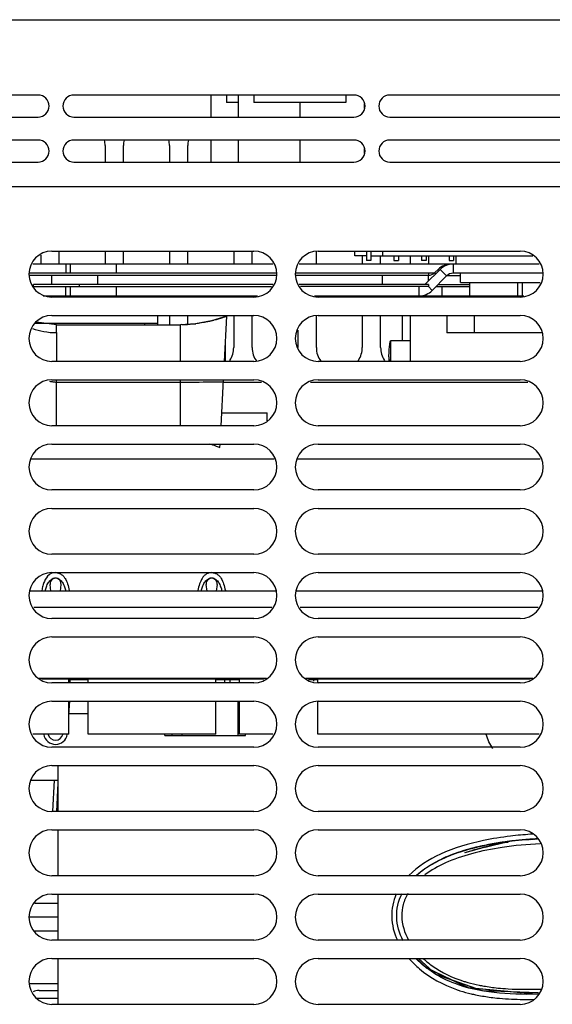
# Model space of a CAD drawing. Header units: millimetres. Extents: x 0 to 2100, y 0 to 1500.
# Tile 38 of 45: x 857 to 915, y 1217 to 1324. Entities that reach past the tile are written whole.
import ezdxf

# ---------------------------------------------------------------- set-up
doc = ezdxf.new("R2010")
doc.units = ezdxf.units.MM
doc.header["$LTSCALE"] = 115.5
doc.layers.get('0').update_dxf_attribs({"linetype": 'CONTINUOUS'})
for name, color, linetype in [('002_AXIS', 7, 'CONTINUOUS'), ('00_COMPONENTS', 7, 'CONTINUOUS'), ('010_SHEET_METAL_PART', 7, 'CONTINUOUS'), ('06_SURFS', 7, 'CONTINUOUS'), ('WIRES', 7, 'CONTINUOUS')]:
    doc.layers.add(name, color=color, linetype=linetype)

msp = doc.modelspace()

# ---------------------------------------------------------------- linework, layer by layer
at = {"color": 7, "linetype": 'CONTINUOUS'}
for p, q in [((877.67, 1316.06), (877.67, 1313.66)), ((879.37, 1316.06), (879.37, 1315.26)), ((880.67, 1316.06), (880.67, 1313.66)), ((882.37, 1316.06), (882.37, 1315.26)), ((892.37, 1316.06), (892.37, 1315.26)), ((894.37, 1315.11), (894.37, 1314.62)), ((877.67, 1311.16), (877.67, 1308.76)), ((880.67, 1311.16), (880.67, 1308.76)), ((894.37, 1310.21), (894.37, 1309.72)), ((968.87, 1306.06), (657.87, 1306.06)), ((860.37, 1299.06), (882.37, 1299.06)), ((889.37, 1299.06), (911.37, 1299.06)), ((893.37, 1298.56), (893.37, 1299.06)), ((894.62, 1298.56), (893.37, 1298.56)), ((894.62, 1299.06), (894.62, 1298.06)), ((895.12, 1299.06), (895.12, 1298.06)), ((895.12, 1298.56), (912.74, 1298.56)), ((896.37, 1299.06), (896.37, 1298.56)), ((897.62, 1298.56), (897.62, 1298.06)), ((898.12, 1298.56), (898.12, 1298.06)), ((900.62, 1298.56), (900.62, 1298.06)), ((901.12, 1298.56), (901.12, 1298.06)), ((901.37, 1298.56), (901.37, 1297.66)), ((903.62, 1298.56), (903.62, 1298.06)), ((904.12, 1298.56), (904.12, 1298.06)), ((904.37, 1298.56), (904.37, 1297.66)), ((884.44, 1297.66), (858.29, 1297.66)), ((862.37, 1297.66), (862.37, 1296.66)), ((903.84, 1297.66), (887.29, 1297.66)), ((895.12, 1298.06), (894.62, 1298.06)), ((897.62, 1298.06), (898.12, 1298.06)), ((901.12, 1298.06), (900.62, 1298.06)), ((903.62, 1298.06), (904.12, 1298.06)), ((913.44, 1297.66), (904.07, 1297.66)), ((884.83, 1296.66), (857.9, 1296.66)), ((884.83, 1296.43), (857.9, 1296.43)), ((860.37, 1295.43), (860.37, 1296.43)), ((901.99, 1296.66), (886.9, 1296.66)), ((901.37, 1296.43), (886.9, 1296.43)), ((902.65, 1297.08), (901.07, 1295.5)), ((901.37, 1296.66), (901.37, 1296.43)), ((903.36, 1296.37), (901.78, 1294.79)), ((902.07, 1296.73), (902.42, 1297.08)), ((903.44, 1296.43), (904.87, 1296.43)), ((913.83, 1296.66), (904.07, 1296.66)), ((904.87, 1295.66), (904.87, 1296.66)), ((884.43, 1295.43), (858.37, 1295.43)), ((858.37, 1295.2), (858.37, 1295.43)), ((858.37, 1295.2), (884.29, 1295.2)), ((862.37, 1295.2), (862.37, 1294.2)), ((901.37, 1295.43), (887.31, 1295.43)), ((901.37, 1295.2), (887.44, 1295.2)), ((901.37, 1295.43), (901.37, 1295.2)), ((902.19, 1295.2), (905.87, 1295.2)), ((902.42, 1295.43), (905.87, 1295.43)), ((902.87, 1294.2), (902.87, 1295.2)), ((904.87, 1295.66), (913.56, 1295.66)), ((905.87, 1294.2), (905.87, 1295.66)), ((911.12, 1294.2), (911.12, 1295.66)), ((911.62, 1294.2), (911.62, 1295.66)), ((859.42, 1294.2), (882.75, 1294.2)), ((882.37, 1294.06), (860.37, 1294.06)), ((888.98, 1294.2), (911.75, 1294.2)), ((911.37, 1294.06), (889.37, 1294.06)), ((860.37, 1292.06), (882.37, 1292.06)), ((871.87, 1292.06), (871.87, 1291.06)), ((889.37, 1292.06), (911.37, 1292.06)), ((898.52, 1292.06), (898.52, 1289.31)), ((903.37, 1292.06), (903.37, 1290.16)), ((906.37, 1292.06), (906.37, 1290.16)), ((871.87, 1291.2), (858.6, 1291.2)), ((870.47, 1291.2), (870.47, 1291.06)), ((882.37, 1287.06), (860.37, 1287.06)), ((911.37, 1287.06), (889.37, 1287.06)), ((860.37, 1285.06), (882.37, 1285.06)), ((889.37, 1285.06), (911.37, 1285.06)), ((882.37, 1280.06), (860.37, 1280.06)), ((911.37, 1280.06), (889.37, 1280.06)), ((860.37, 1278.06), (882.37, 1278.06)), ((889.37, 1278.06), (911.37, 1278.06)), ((882.37, 1273.06), (860.37, 1273.06)), ((911.37, 1273.06), (889.37, 1273.06)), ((860.37, 1271.06), (882.37, 1271.06)), ((889.37, 1271.06), (911.37, 1271.06)), ((882.37, 1266.06), (860.37, 1266.06)), ((911.37, 1266.06), (889.37, 1266.06)), ((860.37, 1264.06), (882.37, 1264.06)), ((889.37, 1264.06), (911.37, 1264.06)), ((860.27, 1262.06), (860.17, 1262.78)), ((861.36, 1262.78), (861.26, 1262.06)), ((877.27, 1262.06), (877.17, 1262.78)), ((878.36, 1262.78), (878.26, 1262.06)), ((882.37, 1259.06), (860.37, 1259.06)), ((911.37, 1259.06), (889.37, 1259.06)), ((860.37, 1257.06), (882.37, 1257.06)), ((889.37, 1257.06), (911.37, 1257.06)), ((883.47, 1252.46), (859.27, 1252.46)), ((862.22, 1252.06), (862.22, 1252.46)), ((862.41, 1252.06), (862.34, 1252.46)), ((864.32, 1252.06), (864.32, 1252.46)), ((878.22, 1252.06), (878.22, 1252.46)), ((880.82, 1252.06), (880.82, 1252.46)), ((912.47, 1252.46), (888.27, 1252.46)), ((889.32, 1252.08), (889.32, 1252.46)), ((882.37, 1252.06), (860.37, 1252.06)), ((911.37, 1252.06), (889.37, 1252.06)), ((860.37, 1250.06), (882.37, 1250.06)), ((862.22, 1246.46), (862.22, 1250.06)), ((862.22, 1248.55), (862.33, 1250.06)), ((864.32, 1246.46), (864.32, 1250.06)), ((878.22, 1246.46), (878.22, 1250.06)), ((880.82, 1246.46), (880.82, 1250.06)), ((889.32, 1246.46), (889.32, 1250.05)), ((889.37, 1250.06), (911.37, 1250.06)), ((862.22, 1246.46), (858.29, 1246.46)), ((878.22, 1246.46), (864.32, 1246.46)), ((884.44, 1246.46), (880.82, 1246.46)), ((913.44, 1246.46), (889.32, 1246.46)), ((882.37, 1245.06), (860.37, 1245.06)), ((911.37, 1245.06), (889.37, 1245.06)), ((860.37, 1243.06), (882.37, 1243.06)), ((889.37, 1243.06), (911.37, 1243.06)), ((860.49, 1238.06), (860.65, 1241.46)), ((882.37, 1238.06), (860.37, 1238.06)), ((911.37, 1238.06), (889.37, 1238.06)), ((860.37, 1236.06), (882.37, 1236.06)), ((889.37, 1236.06), (911.37, 1236.06)), ((882.37, 1231.06), (860.37, 1231.06)), ((911.37, 1231.06), (889.37, 1231.06)), ((860.37, 1229.06), (882.37, 1229.06)), ((889.37, 1229.06), (911.37, 1229.06)), ((882.37, 1224.06), (860.37, 1224.06)), ((911.37, 1224.06), (889.37, 1224.06)), ((860.37, 1222.06), (882.37, 1222.06)), ((889.37, 1222.06), (911.37, 1222.06)), ((882.37, 1217.06), (860.37, 1217.06)), ((911.37, 1217.06), (889.37, 1217.06))]:
    msp.add_line(p, q, dxfattribs=at)
at = {"color": 9, "linetype": 'CONTINUOUS'}
for p, q in [((887.37, 1315.26), (887.37, 1313.66)), ((887.37, 1311.16), (887.37, 1308.76)), ((861.9, 1297.66), (861.9, 1296.66)), ((867.37, 1297.66), (867.37, 1296.66)), ((904.07, 1297.66), (904.07, 1296.66)), ((865.37, 1295.43), (865.37, 1296.43)), ((896.37, 1295.43), (896.37, 1296.43)), ((901.37, 1295.79), (901.37, 1296.43)), ((902.19, 1296.61), (902.07, 1296.73)), ((902.54, 1296.96), (902.42, 1297.08)), ((903.36, 1296.37), (902.65, 1297.08)), ((861.9, 1294.2), (861.9, 1295.2)), ((863.37, 1295.2), (863.37, 1295.43)), ((867.37, 1295.2), (867.37, 1294.2)), ((900.37, 1294.2), (900.37, 1295.2)), ((901.78, 1294.79), (901.37, 1295.2)), ((862.37, 1294.06), (862.37, 1294.2)), ((860.87, 1290.19), (860.87, 1291.06)), ((874.37, 1287.06), (874.37, 1291.06)), ((897.26, 1289.31), (897.26, 1287.06)), ((897.07, 1287.56), (897.09, 1287.06)), ((860.87, 1284.81), (874.37, 1284.81)), ((874.37, 1280.06), (874.37, 1285.06)), ((883.19, 1284.76), (879.04, 1284.76)), ((912.19, 1284.76), (888.54, 1284.76)), ((884.33, 1260.26), (858.4, 1260.26)), ((913.33, 1260.26), (887.4, 1260.26))]:
    msp.add_line(p, q, dxfattribs=at)
at = {"color": 3, "linetype": 'CONTINUOUS'}
for p, q in [((899.37, 1298.56), (899.37, 1297.66)), ((899.37, 1292.06), (899.37, 1287.06)), ((899.37, 1289.31), (897.26, 1289.31)), ((897.07, 1287.56), (897.05, 1287.06)), ((884.79, 1262.06), (857.94, 1262.06)), ((913.79, 1262.06), (886.94, 1262.06)), ((858.99, 1252.56), (883.74, 1252.56)), ((887.99, 1252.56), (912.74, 1252.56)), ((858.52, 1228.06), (861.01, 1228.06))]:
    msp.add_line(p, q, dxfattribs=at)
at = {"color": 6, "linetype": 'CONTINUOUS'}
for p, q in [((879.16, 1287.06), (879.41, 1291.97)), ((879.41, 1291.97), (879.26, 1291.92)), ((860.87, 1291.06), (858.68, 1291.34)), ((860.87, 1291.06), (874.37, 1291.06)), ((876.01, 1291.16), (874.37, 1291.06)), ((874.52, 1291.07), (874.37, 1291.06)), ((860.87, 1290.19), (860.87, 1287.06)), ((860.87, 1280.06), (860.87, 1285.06)), ((878.79, 1280.06), (879.05, 1285.06)), ((878.67, 1277.69), (878.68, 1278.06))]:
    msp.add_line(p, q, dxfattribs=at)
msp.add_lwpolyline([(879.41, 1291.97), (877.76, 1291.47), (876.01, 1291.16)], dxfattribs=at)
at = {"color": 7, "linetype": 'CONTINUOUS'}
for centre, radius, start, end in [((860.37, 1296.56), 2.5, 90, 270), ((882.37, 1296.56), 2.5, 270, 90), ((889.37, 1296.56), 2.5, 90, 270), ((911.37, 1296.56), 2.5, 270, 90), ((903.84, 1295.66), 2, 90, 135), ((904.07, 1295.66), 2, 90, 135), ((901.37, 1297.43), 1, 270, 315), ((904.07, 1295.66), 1, 90, 135), ((900.37, 1296.2), 2, 270, 315), ((860.37, 1289.56), 2.5, 90, 270), ((882.37, 1289.56), 2.5, 270, 90), ((889.37, 1289.56), 2.5, 90, 270), ((911.37, 1289.56), 2.5, 270, 90), ((860.37, 1282.56), 2.5, 90, 270), ((882.37, 1282.56), 2.5, 270, 90), ((889.37, 1282.56), 2.5, 90, 270), ((911.37, 1282.56), 2.5, 270, 90), ((860.37, 1275.56), 2.5, 90, 270), ((882.37, 1275.56), 2.5, 270, 90), ((889.37, 1275.56), 2.5, 90, 270), ((911.37, 1275.56), 2.5, 270, 90), ((860.37, 1268.56), 2.5, 90, 270), ((882.37, 1268.56), 2.5, 270, 90), ((889.37, 1268.56), 2.5, 90, 270), ((911.37, 1268.56), 2.5, 270, 90), ((860.37, 1261.56), 2.5, 90, 270), ((882.37, 1261.56), 2.5, 270, 90), ((889.37, 1261.56), 2.5, 90, 270), ((911.37, 1261.56), 2.5, 270, 90), ((860.77, 1262.86), 0.6, 352.3377, 187.6623), ((877.77, 1262.86), 0.6, 352.3377, 187.6623), ((866.37, 1260.81), 7.21, 169.5557, 170.0015), ((855.17, 1260.81), 7.21, 9.9985, 10.4443), ((883.37, 1260.81), 7.21, 169.5557, 170.0015), ((872.17, 1260.81), 7.21, 9.9985, 10.4443), ((860.37, 1254.56), 2.5, 90, 270), ((882.37, 1254.56), 2.5, 270, 90), ((889.37, 1254.56), 2.5, 90, 270), ((911.37, 1254.56), 2.5, 270, 90), ((860.37, 1247.56), 2.5, 90, 270), ((882.37, 1247.56), 2.5, 270, 90), ((889.37, 1247.56), 2.5, 90, 270), ((911.37, 1247.56), 2.5, 270, 90), ((860.77, 1246.66), 1.3, 189.003, 350.997), ((860.77, 1246.66), 0.831, 194.3477, 345.9258), ((860.37, 1240.56), 2.5, 90, 270), ((882.37, 1240.56), 2.5, 270, 90), ((889.37, 1240.56), 2.5, 90, 270), ((911.37, 1240.56), 2.5, 270, 90), ((860.37, 1233.56), 2.5, 90, 270), ((882.37, 1233.56), 2.5, 270, 90), ((889.37, 1233.56), 2.5, 90, 270), ((911.37, 1233.56), 2.5, 270, 90), ((860.37, 1226.56), 2.5, 90, 270), ((882.37, 1226.56), 2.5, 270, 90), ((889.37, 1226.56), 2.5, 90, 270), ((911.37, 1226.56), 2.5, 270, 90), ((860.37, 1219.56), 2.5, 90, 270), ((882.37, 1219.56), 2.5, 270, 90), ((889.37, 1219.56), 2.5, 90, 270), ((911.37, 1219.56), 2.5, 270, 90)]:
    msp.add_arc(centre, radius, start, end, dxfattribs=at)
at = {"color": 9, "linetype": 'CONTINUOUS'}
for centre, radius, start, end in [((874.37, 1305.41), 14.34, 270.5842, 275.4371), ((874.38, 1305.37), 14.3, 275.4421, 276.6462), ((874.27, 1305.89), 14.83, 283.5206, 284.6342), ((860.87, 1287.76), 2.95, 254.8089, 259.3822)]:
    msp.add_arc(centre, radius, start, end, dxfattribs=at)
for points, knots in [([(879.26, 1291.92), (879.16, 1291.88), (878.75, 1291.74), (878.33, 1291.62), (878.02, 1291.54)], [0, 0, 0, 0, 0.251774, 1, 1, 1, 1]), ([(877.74, 1291.47), (877.6, 1291.43), (877.03, 1291.3), (876.46, 1291.21), (876.03, 1291.16)], [0, 0, 0, 0, 0.251153, 1, 1, 1, 1]), ([(858.25, 1290.63), (858.66, 1290.5), (859.52, 1290.28), (860.41, 1290.19), (860.87, 1290.19)], [0, 0, 0, 0, 0.482255, 1, 1, 1, 1]), ([(860.32, 1284.86), (860.37, 1284.86), (860.55, 1284.83), (860.73, 1284.81), (860.87, 1284.81)], [0, 0, 0, 0, 0.245516, 1, 1, 1, 1]), ([(874.37, 1284.81), (874.77, 1284.81), (876.32, 1284.82), (877.88, 1284.82), (879.04, 1284.83)], [0, 0, 0, 0, 0.253452, 1, 1, 1, 1])]:
    msp.add_open_spline(points, degree=3, knots=knots, dxfattribs=at)
at = {"color": 3, "linetype": 'CONTINUOUS'}
msp.add_open_spline([(897.07, 1287.56), (897.08, 1287.81), (897.1, 1288.24), (897.14, 1288.74), (897.18, 1289.04), (897.2, 1289.18), (897.22, 1289.26), (897.25, 1289.31), (897.26, 1289.31)], degree=3, knots=[0, 0, 0, 0, 0.420035, 0.733108, 0.845502, 0.927188, 0.97795, 1, 1, 1, 1], dxfattribs=at)
at = {"color": 6, "linetype": 'CONTINUOUS'}
msp.add_open_spline([(877.58, 1278.08), (877.67, 1278.05), (878.04, 1277.94), (878.4, 1277.8), (878.67, 1277.69)], degree=3, knots=[0, 0, 0, 0, 0.247833, 1, 1, 1, 1], dxfattribs=at)
at = {"color": 7, "linetype": 'CONTINUOUS'}
for points, knots in [([(860.77, 1264.06), (860.63, 1264.06), (860.38, 1264.03), (860.16, 1263.9), (860.07, 1263.83)], [0, 0, 0, 0, 0.532502, 1, 1, 1, 1]), ([(860.77, 1264.06), (860.88, 1264.06), (861.1, 1264.03), (861.4, 1263.89), (861.63, 1263.69), (861.88, 1263.35), (862.1, 1262.82), (862.21, 1262.36), (862.26, 1262.12)], [0, 0, 0, 0, 0.131664, 0.247368, 0.359536, 0.474628, 0.723043, 1, 1, 1, 1]), ([(877.77, 1264.06), (877.65, 1264.06), (877.43, 1264.03), (877.14, 1263.89), (876.91, 1263.69), (876.65, 1263.35), (876.43, 1262.82), (876.32, 1262.36), (876.28, 1262.12)], [0, 0, 0, 0, 0.131664, 0.247368, 0.359536, 0.474628, 0.723043, 1, 1, 1, 1]), ([(877.77, 1264.06), (877.88, 1264.06), (878.1, 1264.03), (878.4, 1263.89), (878.63, 1263.69), (878.88, 1263.35), (879.1, 1262.82), (879.21, 1262.36), (879.26, 1262.12)], [0, 0, 0, 0, 0.131664, 0.247368, 0.359536, 0.474628, 0.723043, 1, 1, 1, 1]), ([(860.07, 1263.83), (859.84, 1263.65), (859.59, 1263.24), (859.38, 1262.63), (859.31, 1262.3), (859.28, 1262.12)], [0, 0, 0, 0, 0.46092, 0.720397, 1, 1, 1, 1]), ([(859.65, 1262.06), (859.69, 1262.22), (859.77, 1262.53), (859.94, 1262.91), (860.13, 1263.17), (860.31, 1263.34), (860.52, 1263.46), (860.77, 1263.51), (861.01, 1263.46), (861.22, 1263.34), (861.4, 1263.17), (861.59, 1262.91), (861.76, 1262.53), (861.85, 1262.22), (861.88, 1262.06)], [0, 0, 0, 0, 0.125135, 0.250157, 0.312728, 0.375261, 0.437705, 0.500056, 0.562404, 0.624827, 0.687326, 0.749874, 0.874876, 1, 1, 1, 1]), ([(876.65, 1262.06), (876.69, 1262.22), (876.77, 1262.53), (876.94, 1262.91), (877.13, 1263.17), (877.31, 1263.34), (877.52, 1263.46), (877.77, 1263.51), (878.01, 1263.46), (878.22, 1263.34), (878.4, 1263.17), (878.59, 1262.91), (878.76, 1262.53), (878.85, 1262.22), (878.88, 1262.06)], [0, 0, 0, 0, 0.125135, 0.250157, 0.312728, 0.375261, 0.437705, 0.500056, 0.562404, 0.624827, 0.687326, 0.749874, 0.874876, 1, 1, 1, 1])]:
    msp.add_open_spline(points, degree=3, knots=knots, dxfattribs=at)
msp.add_open_spline([(908.38, 1244.91), (908.08, 1245.39), (907.83, 1245.91), (907.65, 1246.45)], degree=3, dxfattribs=at)
at = {"layer": '002_AXIS', "color": 7, "linetype": 'CONTINUOUS'}
for p, q in [((880.67, 1315.26), (879.37, 1315.26)), ((892.37, 1315.26), (882.37, 1315.26)), ((913.73, 1290.16), (903.37, 1290.16)), ((879.25, 1288.95), (879.25, 1287.06))]:
    msp.add_line(p, q, dxfattribs=at)
at = {"layer": '002_AXIS', "color": 3, "linetype": 'CONTINUOUS'}
msp.add_line((861.01, 1241.14), (860.87, 1238.06), dxfattribs=at)
at = {"layer": '00_COMPONENTS', "color": 9, "linetype": 'CONTINUOUS'}
for p, q in [((655.87, 1324.26), (970.87, 1324.26)), ((858.17, 1276.46), (884.56, 1276.46)), ((887.17, 1276.46), (913.56, 1276.46)), ((858.52, 1225.06), (861.01, 1225.06))]:
    msp.add_line(p, q, dxfattribs=at)
at = {"layer": '00_COMPONENTS', "color": 3, "linetype": 'CONTINUOUS'}
for p, q in [((858.87, 1316.06), (828.37, 1316.06)), ((893.27, 1316.06), (862.77, 1316.06)), ((927.67, 1316.06), (897.17, 1316.06)), ((828.37, 1313.66), (858.87, 1313.66)), ((862.77, 1313.66), (893.27, 1313.66)), ((897.17, 1313.66), (927.67, 1313.66)), ((858.87, 1311.16), (828.37, 1311.16)), ((893.27, 1311.16), (862.77, 1311.16)), ((927.67, 1311.16), (897.17, 1311.16)), ((828.37, 1308.76), (858.87, 1308.76)), ((862.77, 1308.76), (893.27, 1308.76)), ((897.17, 1308.76), (927.67, 1308.76))]:
    msp.add_line(p, q, dxfattribs=at)
at = {"layer": '00_COMPONENTS', "color": 7, "linetype": 'CONTINUOUS'}
for p, q in [((866.17, 1310.56), (866.17, 1308.76)), ((868.17, 1308.76), (868.17, 1310.56)), ((873.17, 1310.56), (873.17, 1308.76)), ((875.17, 1308.76), (875.17, 1310.56)), ((859.17, 1298.63), (859.17, 1297.66)), ((861.17, 1297.66), (861.17, 1299.06)), ((866.17, 1299.06), (866.17, 1297.66)), ((868.17, 1297.66), (868.17, 1299.06)), ((873.17, 1299.06), (873.17, 1297.66)), ((875.17, 1297.66), (875.17, 1299.06)), ((880.17, 1299.06), (880.17, 1297.66)), ((882.17, 1297.66), (882.17, 1299.06)), ((889.17, 1297.66), (889.17, 1299.06)), ((894.17, 1298.56), (894.17, 1297.66)), ((896.17, 1297.66), (896.17, 1298.56)), ((873.17, 1292.06), (873.17, 1291.06)), ((875.17, 1291.11), (875.17, 1292.06)), ((880.17, 1292.06), (880.17, 1288.56)), ((882.17, 1288.56), (882.17, 1292.06)), ((889.17, 1288.56), (889.17, 1292.06)), ((894.17, 1292.06), (894.17, 1288.56)), ((896.17, 1288.56), (896.17, 1292.06)), ((887.17, 1290.45), (887.17, 1288.56)), ((878.86, 1281.46), (883.82, 1281.46)), ((883.82, 1280.59), (883.82, 1281.46)), ((883.47, 1252.46), (859.27, 1252.46)), ((862.22, 1252.43), (862.37, 1252.43)), ((862.37, 1252.43), (864.32, 1252.43)), ((878.22, 1252.43), (880.82, 1252.43)), ((879.17, 1252.43), (879.17, 1252.06)), ((879.77, 1252.06), (879.77, 1252.43)), ((912.47, 1252.46), (888.27, 1252.46)), ((888.36, 1252.43), (889.32, 1252.43)), ((888.87, 1252.43), (888.87, 1252.25)), ((880.67, 1246.33), (880.67, 1250.06)), ((862.23, 1248.73), (864.32, 1248.73)), ((872.67, 1246.33), (872.67, 1246.46)), ((872.67, 1246.33), (881.47, 1246.33)), ((873.47, 1246.33), (873.47, 1246.46)), ((874.57, 1246.33), (874.57, 1246.46)), ((881.47, 1246.33), (881.47, 1246.46)), ((861.01, 1226.56), (857.9, 1226.56)), ((861.01, 1219.31), (857.9, 1219.31)), ((858.97, 1218.56), (860.12, 1218.56)), ((860.12, 1218.52), (860.12, 1218.56)), ((860.62, 1218.56), (861.01, 1218.56)), ((860.62, 1218.56), (860.62, 1218.52)), ((858.71, 1217.74), (861.01, 1217.74))]:
    msp.add_line(p, q, dxfattribs=at)
at = {"layer": '00_COMPONENTS', "color": 3, "linetype": 'CONTINUOUS'}
for centre, start, end in [((858.87, 1314.86), 270, 90), ((862.77, 1314.86), 90, 270), ((893.27, 1314.86), 270, 90), ((897.17, 1314.86), 90, 270), ((858.87, 1309.96), 270, 90), ((862.77, 1309.96), 90, 270), ((893.27, 1309.96), 270, 90), ((897.17, 1309.96), 90, 270)]:
    msp.add_arc(centre, 1.2, start, end, dxfattribs=at)
at = {"layer": '00_COMPONENTS', "color": 7, "linetype": 'CONTINUOUS'}
for centre, radius, start, end in [((863.67, 1310.56), 2.5, 0, 13.5592), ((870.67, 1310.56), 2.5, 166.4408, 180), ((870.67, 1310.56), 2.5, 0, 13.5592), ((877.67, 1310.56), 2.5, 166.4408, 180), ((877.67, 1288.56), 2.5, 326.3642, 360), ((884.67, 1288.56), 2.5, 180, 216.0392), ((891.67, 1288.56), 2.5, 180, 216.0392), ((891.67, 1288.56), 2.5, 326.3642, 360), ((898.67, 1288.56), 2.5, 180, 213.6358), ((858.97, 1216.96), 1.6, 90, 114.1301), ((860.37, 1211.03), 7.49, 88.0875, 91.9125)]:
    msp.add_arc(centre, radius, start, end, dxfattribs=at)
at = {"layer": '010_SHEET_METAL_PART', "color": 4, "linetype": 'CONTINUOUS'}
for p, q in [((883.47, 1252.46), (859.27, 1252.46)), ((912.47, 1252.46), (888.27, 1252.46))]:
    msp.add_line(p, q, dxfattribs=at)
at = {"layer": '06_SURFS', "color": 7, "linetype": 'CONTINUOUS'}
for p, q in [((861.01, 1243.06), (861.01, 1238.06)), ((861.01, 1236.06), (861.01, 1231.06)), ((912.01, 1234.99), (912.08, 1235)), ((912.14, 1235), (912.22, 1235.01)), ((912.27, 1235.01), (912.33, 1235.01)), ((912.47, 1235.02), (912.54, 1235.03)), ((912.53, 1235.03), (912.62, 1235.03)), ((912.62, 1235.03), (912.71, 1235.04)), ((912.71, 1235.04), (912.78, 1235.05)), ((912.87, 1235.05), (912.92, 1235.05)), ((905.35, 1233.59), (909.15, 1234.66)), ((905.38, 1233.6), (909.15, 1234.66)), ((906.12, 1233.83), (910.07, 1234.79)), ((906.12, 1233.83), (909.18, 1234.58)), ((906.65, 1233.96), (909.06, 1234.65)), ((906.67, 1233.97), (909.07, 1234.65)), ((906.69, 1233.97), (909.09, 1234.65)), ((906.71, 1233.98), (909.11, 1234.65)), ((906.73, 1233.98), (909.13, 1234.66)), ((907.26, 1234.13), (909.13, 1234.66)), ((907.54, 1234.17), (910.05, 1234.78)), ((908.6, 1234.5), (909.17, 1234.66)), ((909.06, 1234.65), (910.06, 1234.71)), ((909.07, 1234.65), (910.06, 1234.71)), ((909.09, 1234.65), (910.06, 1234.71)), ((909.11, 1234.65), (910.06, 1234.71)), ((909.13, 1234.66), (909.65, 1234.69)), ((909.13, 1234.66), (909.65, 1234.69)), ((909.15, 1234.66), (910.06, 1234.71)), ((909.15, 1234.66), (910.06, 1234.71)), ((909.17, 1234.66), (910.06, 1234.72)), ((910.05, 1234.79), (910.09, 1234.79)), ((910.05, 1234.79), (910.1, 1234.79)), ((910.1, 1234.79), (910.11, 1234.79)), ((902.88, 1232.9), (902.9, 1232.91)), ((902.89, 1232.91), (902.9, 1232.91)), ((902.89, 1232.91), (902.9, 1232.91)), ((902.89, 1232.9), (902.9, 1232.91)), ((902.9, 1232.91), (902.9, 1232.91)), ((904.7, 1233.62), (904.72, 1233.63)), ((904.7, 1233.62), (904.71, 1233.62)), ((905.17, 1233.77), (905.2, 1233.78)), ((900.07, 1231.11), (900.09, 1231.13)), ((900.17, 1231.2), (900.18, 1231.2)), ((900.17, 1231.2), (900.18, 1231.2)), ((861.01, 1229.06), (861.01, 1224.06)), ((861.01, 1222.06), (861.01, 1217.06)), ((913.36, 1218.17), (913.32, 1218.17))]:
    msp.add_line(p, q, dxfattribs=at)
for points in [[(913.28, 1218.18), (913.09, 1218.16), (905.74, 1218.85), (901.2, 1221), (900.06, 1222.06)], [(913.28, 1218.18), (913.06, 1218.16), (905.73, 1218.85), (901.19, 1221.01), (900.06, 1222.06)], [(913.29, 1218.19), (912.95, 1218.16), (905.73, 1218.85), (901.21, 1221), (900.06, 1222.06)], [(913.29, 1218.19), (912.92, 1218.16), (905.72, 1218.86), (901.2, 1221), (900.06, 1222.06)], [(913.28, 1218.18), (913.04, 1218.16), (905.72, 1218.86), (901.18, 1221.01), (900.07, 1222.06)], [(913.28, 1218.19), (913.02, 1218.16), (905.7, 1218.86), (901.18, 1221.02), (900.07, 1222.06)], [(913.28, 1218.19), (913, 1218.16), (905.69, 1218.86), (901.17, 1221.02), (900.07, 1222.06)], [(913.29, 1218.19), (912.97, 1218.16), (905.68, 1218.87), (901.16, 1221.03), (900.07, 1222.06)], [(913.36, 1218.32), (907.25, 1218.52), (902.22, 1220.31), (900.28, 1222.06)], [(913.36, 1218.32), (907.24, 1218.52), (902.21, 1220.32), (900.28, 1222.06)], [(913.36, 1218.32), (907.22, 1218.53), (902.2, 1220.32), (900.28, 1222.06)]]:
    msp.add_lwpolyline(points, dxfattribs=at)
for centre, radius, start, end in [((915.5, 1191.67), 43.46, 94.1174, 96.7316), ((915.51, 1191.59), 43.54, 94.0866, 96.71), ((915.52, 1191.51), 43.62, 94.0555, 96.6884), ((915.52, 1191.48), 43.65, 94.0561, 96.6677), ((915.53, 1191.39), 43.75, 94.014, 96.6424), ((915.36, 1193.03), 42.09, 95.1439, 96.6706), ((915.54, 1191.22), 43.91, 93.9316, 96.6135), ((915.39, 1192.73), 42.4, 94.9551, 96.64), ((915.4, 1192.58), 42.54, 94.8813, 96.6115), ((915.8, 1188.21), 46.93, 93.0655, 95.5362), ((915.78, 1188.35), 46.79, 93.149, 95.5386), ((915.8, 1188.19), 46.95, 93.066, 95.5206), ((915.8, 1188.16), 46.98, 93.0665, 95.505), ((915.8, 1188.14), 47, 93.067, 95.4893), ((915.61, 1190.3), 44.84, 94.7846, 95.1559), ((915.66, 1189.68), 45.46, 94.5662, 94.9698), ((915.69, 1189.37), 45.77, 94.4427, 94.8967), ((915.68, 1189.47), 45.67, 94.6148, 94.7852), ((915.73, 1188.86), 46.28, 94.4487, 94.567), ((915.84, 1187.4), 47.75, 93.5953, 94.5161), ((915.77, 1188.41), 46.73, 94.2891, 94.4437), ((915.87, 1187.04), 48.11, 93.5534, 94.3426), ((915.88, 1186.86), 48.28, 93.5762, 94.2177), ((915.94, 1185.91), 49.23, 93.0859, 94.1484), ((915.95, 1185.86), 49.29, 93.086, 94.1183), ((915.95, 1185.81), 49.34, 93.0861, 94.0879), ((915.86, 1187.12), 48.03, 93.8529, 94.0935), ((915.87, 1186.91), 48.23, 93.8532, 93.9686), ((915.97, 1185.4), 49.75, 93.0883, 93.8498), ((915.91, 1186.43), 48.72, 93.6836, 93.8531), ((915.99, 1185.1), 50.05, 93.0893, 93.6817), ((915.99, 1185.1), 50.05, 93.0895, 93.6817), ((916, 1184.95), 50.19, 93.0893, 93.5987), ((916, 1184.88), 50.27, 93.0894, 93.5558), ((916.01, 1184.8), 50.35, 93.0895, 93.5127), ((911.79, 1212.36), 22.41, 104.7857, 108.437), ((911.79, 1212.34), 22.43, 104.7866, 108.4081), ((911.8, 1212.32), 22.45, 104.7727, 108.3788), ((911.81, 1212.29), 22.48, 104.7586, 108.3496), ((912.2, 1210.92), 23.9, 103.5464, 107.2191), ((912.21, 1210.88), 23.95, 103.5014, 107.1906), ((912.23, 1210.83), 24, 103.4552, 107.162), ((912.28, 1210.63), 24.21, 103.416, 106.881), ((912.31, 1210.51), 24.34, 103.2754, 106.8191), ((912.35, 1210.38), 24.46, 103.156, 106.7439), ((912.32, 1210.49), 24.35, 103.368, 106.708), ((912.94, 1208.02), 26.9, 101.6684, 104.782), ((912.59, 1209.42), 25.45, 103.6424, 104.8072), ((913.13, 1207.17), 27.77, 101.6956, 103.6307), ((913.08, 1207.36), 27.57, 102.2569, 103.3252), ((913.2, 1206.83), 28.11, 101.692, 103.2019), ((914, 1202.89), 32.14, 98.643, 101.6783), ((914.01, 1202.81), 32.22, 98.5722, 101.6643), ((913.82, 1203.83), 31.18, 99.6554, 101.6822), ((915.02, 1196.14), 38.96, 95.5206, 98.6351), ((914.72, 1198.3), 36.79, 97.2816, 98.6781), ((914.62, 1198.96), 36.12, 97.925, 98.6169), ((914.83, 1197.42), 37.67, 97.2887, 97.9254), ((914.83, 1197.42), 37.67, 97.2972, 97.9228), ((914.83, 1197.43), 37.66, 97.2972, 97.9251), ((915.21, 1194.42), 40.7, 95.5559, 97.2755), ((915.21, 1194.36), 40.75, 95.5401, 97.2485), ((915.22, 1194.3), 40.81, 95.5242, 97.2214), ((915.05, 1195.73), 39.38, 96.6265, 97.2154), ((915.05, 1195.76), 39.34, 96.653, 97.2156), ((915.04, 1195.8), 39.31, 96.6803, 97.2158), ((915.04, 1195.83), 39.28, 96.7053, 97.216), ((915.03, 1195.85), 39.25, 96.7267, 97.2162), ((915.03, 1195.88), 39.22, 96.7481, 97.2163), ((915.03, 1195.91), 39.2, 96.7695, 97.2165), ((915.01, 1196.04), 39.07, 96.8699, 97.2167), ((915, 1196.16), 38.94, 96.9671, 97.2171), ((915.23, 1194.25), 40.87, 95.5082, 97.1941), ((915.08, 1195.48), 39.63, 96.6832, 96.967), ((915.1, 1195.32), 39.79, 96.6558, 96.8703), ((909.26, 1219.14), 15.17, 114.8212, 115.0553), ((909.27, 1219.12), 15.19, 114.8006, 115.0147), ((909.27, 1219.11), 15.2, 114.7799, 114.9956), ((909.73, 1218.09), 16.32, 111.7207, 114.7865), ((909.47, 1218.68), 15.68, 113.5532, 114.7952), ((909.55, 1218.5), 15.88, 112.9927, 114.7686), ((910.01, 1217.43), 17.04, 111.0298, 113.5349), ((910.17, 1217.02), 17.48, 110.4625, 112.9797), ((910.37, 1216.51), 18.02, 110.3762, 111.7476), ((910.53, 1216.07), 18.49, 109.9741, 111.0487), ((910.67, 1215.7), 18.89, 109.6271, 110.4835), ((911.14, 1214.38), 20.29, 106.8263, 110.3322), ((910.79, 1215.37), 19.24, 109.3847, 109.9772), ((910.88, 1215.11), 19.51, 109.1365, 109.6291), ((911.3, 1213.9), 20.8, 106.8128, 109.3589), ((911.01, 1214.74), 19.9, 108.8198, 109.1371), ((911.39, 1213.6), 21.1, 106.7857, 108.803), ((911.62, 1212.86), 21.89, 106.9351, 107.2238), ((911.65, 1212.78), 21.97, 106.9354, 107.0686), ((911.65, 1212.78), 21.96, 106.9531, 107.0672), ((911.7, 1212.62), 22.14, 106.7585, 106.953), ((911.7, 1212.61), 22.15, 106.7585, 106.9353)]:
    msp.add_arc(centre, radius, start, end, dxfattribs=at)
for points, knots in [([(911.41, 1235.49), (911.04, 1235.46), (909.69, 1235.31), (908.35, 1235.1), (907.38, 1234.9)], [0, 0, 0, 0, 0.27031, 1, 1, 1, 1]), ([(912.83, 1235.6), (912.7, 1235.59), (912.23, 1235.56), (911.76, 1235.52), (911.41, 1235.49)], [0, 0, 0, 0, 0.25715, 1, 1, 1, 1]), ([(907.38, 1234.9), (905.77, 1234.57), (902.85, 1233.73), (900.22, 1232.08), (899.26, 1231.09)], [0, 0, 0, 0, 0.544416, 1, 1, 1, 1]), ([(913.54, 1234.54), (912.15, 1234.47), (909.64, 1234.24), (906.17, 1233.56), (903.32, 1232.59), (901.68, 1231.67), (900.99, 1231.15)], [0, 0, 0, 0, 0.316597, 0.575173, 0.803602, 1, 1, 1, 1]), ([(897.87, 1229.08), (897.53, 1228.3), (897.18, 1226.55), (897.62, 1224.83), (897.99, 1224.03)], [0, 0, 0, 0, 0.491325, 1, 1, 1, 1]), ([(899.13, 1229.13), (898.92, 1228.75), (898.58, 1227.95), (898.35, 1226.19), (898.77, 1224.85), (899.21, 1224.06)], [0, 0, 0, 0, 0.247069, 0.486235, 1, 1, 1, 1]), ([(899.33, 1221.99), (899.66, 1221.61), (901.12, 1220.19), (902.97, 1219.19), (904.42, 1218.68)], [0, 0, 0, 0, 0.243669, 1, 1, 1, 1]), ([(913.32, 1218.17), (910.02, 1218.06), (904.76, 1218.52), (901.13, 1220.9), (900.05, 1222.02)], [0, 0, 0, 0, 0.602723, 1, 1, 1, 1]), ([(900.82, 1222.04), (901.12, 1221.76), (902.45, 1220.68), (904.03, 1219.94), (905.27, 1219.56)], [0, 0, 0, 0, 0.240228, 1, 1, 1, 1]), ([(905.27, 1219.56), (905.4, 1219.52), (905.94, 1219.36), (906.49, 1219.23), (906.9, 1219.15)], [0, 0, 0, 0, 0.243706, 1, 1, 1, 1]), ([(906.9, 1219.15), (907.07, 1219.11), (907.74, 1218.99), (908.42, 1218.9), (908.94, 1218.84)], [0, 0, 0, 0, 0.244447, 1, 1, 1, 1]), ([(904.42, 1218.68), (904.55, 1218.63), (905.08, 1218.45), (905.62, 1218.31), (906.03, 1218.21)], [0, 0, 0, 0, 0.245605, 1, 1, 1, 1]), ([(906.03, 1218.21), (906.19, 1218.17), (906.84, 1218.03), (907.49, 1217.92), (907.99, 1217.85)], [0, 0, 0, 0, 0.245226, 1, 1, 1, 1]), ([(907.99, 1217.85), (908.26, 1217.81), (909.38, 1217.68), (910.52, 1217.62), (911.37, 1217.6)], [0, 0, 0, 0, 0.244236, 1, 1, 1, 1]), ([(908.94, 1218.84), (909.31, 1218.81), (910.87, 1218.68), (912.44, 1218.68), (913.63, 1218.73)], [0, 0, 0, 0, 0.237976, 1, 1, 1, 1]), ([(911.37, 1217.6), (911.5, 1217.6), (912.03, 1217.59), (912.56, 1217.6), (912.96, 1217.61)], [0, 0, 0, 0, 0.245794, 1, 1, 1, 1])]:
    msp.add_open_spline(points, degree=3, knots=knots, dxfattribs=at)
for points in [[(904.7, 1233.62), (905.54, 1233.9), (906.47, 1234.15), (907.49, 1234.36)], [(900.09, 1231.13), (901.18, 1232.1), (902.7, 1232.96), (904.73, 1233.63)], [(900.17, 1231.2), (900.89, 1231.82), (901.8, 1232.4), (902.9, 1232.91)], [(900.17, 1231.2), (900.89, 1231.82), (901.79, 1232.4), (902.9, 1232.91)], [(900.17, 1231.2), (900.89, 1231.82), (901.79, 1232.4), (902.89, 1232.91)], [(900.17, 1231.2), (900.89, 1231.82), (901.79, 1232.4), (902.89, 1232.91)], [(900.17, 1231.2), (900.89, 1231.82), (901.79, 1232.4), (902.89, 1232.9)], [(900.18, 1231.2), (900.89, 1231.82), (901.79, 1232.4), (902.88, 1232.9)], [(902.9, 1232.91), (903.59, 1233.23), (904.35, 1233.52), (905.2, 1233.78)], [(898.62, 1223.98), (897.77, 1225.64), (897.65, 1227.46), (898.51, 1229.14)]]:
    msp.add_open_spline(points, degree=3, dxfattribs=at)
at = {"layer": 'WIRES', "color": 7, "linetype": 'CONTINUOUS'}
msp.add_line((858.17, 1241.46), (861.01, 1241.46), dxfattribs=at)

doc.saveas('drawing.dxf')
